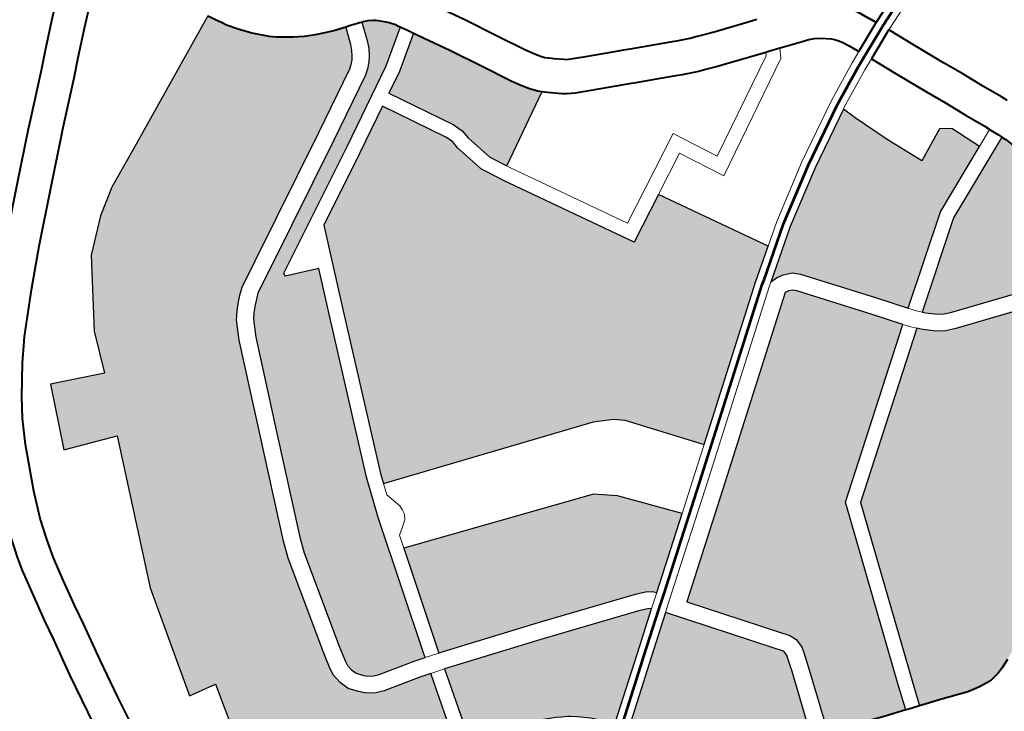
# Model space of a CAD drawing. Header units: metres. Extents: x 149090 to 149776, y 485756 to 486362.
# Tile 31 of 93: x 149571.39 to 149581.58, y 486289.32 to 486296.48. Entities that reach past the tile are written whole.
import ezdxf

# ---------------------------------------------------------------- set-up
doc = ezdxf.new("R2010")
doc.units = ezdxf.units.M
doc.header["$MEASUREMENT"] = 0
for name, color, linetype, lineweight in [('WVB-pen-brm-dik 018', 6, 'Continuous', 13), ('WVB-pen-brm-dik 050', 6, 'Continuous', 53), ('WVB-pen-dik 035', 1, 'Continuous', 40), ('WVB-raster-20%', 254, 'Continuous', 30), ('WVB-raster-60%', 253, 'Continuous', 30)]:
    doc.layers.add(name, color=color, linetype=linetype, lineweight=lineweight)

# ---------------------------------------------------------------- blocks, each defined once
blk = doc.blocks.new('INZET')
at = {"layer": 'WVB-raster-20%'}
for points in [[(-0.124828, -0.076687), (-0.124881, -0.075963), (-0.124881, -0.075504), (-0.124833, -0.075266), (-0.124722, -0.074711), (-0.124532, -0.07403), (-0.124118, -0.072438), (-0.124698, -0.072322), (-0.124072, -0.070026), (-0.12282, -0.067058), (-0.123887, -0.066664), (-0.12333, -0.065389), (-0.122287, -0.065852), (-0.121962, -0.065017), (-0.121104, -0.063696), (-0.120478, -0.063139), (-0.119945, -0.062791), (-0.119018, -0.062351), (-0.116277, -0.061034), (-0.116225, -0.061122), (-0.11617, -0.061215), (-0.116119, -0.061309), (-0.116065, -0.06141), (-0.115915, -0.061618), (-0.115731, -0.061848), (-0.115482, -0.062108), (-0.115365, -0.062212), (-0.115081, -0.062413), (-0.114884, -0.06253), (-0.114676, -0.062638), (-0.11449, -0.06272), (-0.114321, -0.062787), (-0.114074, -0.062866), (-0.114107, -0.06296), (-0.114198, -0.063226), (-0.114251, -0.063343), (-0.114307, -0.063433), (-0.114361, -0.0635), (-0.114433, -0.063571), (-0.114506, -0.063624), (-0.115791, -0.064335), (-0.118399, -0.065744), (-0.118933, -0.066033), (-0.119063, -0.066144), (-0.119167, -0.066238), (-0.119301, -0.066378), (-0.119415, -0.066522), (-0.119611, -0.066897), (-0.120384, -0.068727), (-0.121264, -0.07083), (-0.121387, -0.07117), (-0.121917, -0.073204), (-0.121997, -0.073541), (-0.122016, -0.073691), (-0.121991, -0.073897), (-0.121924, -0.07409), (-0.121792, -0.074267), (-0.121672, -0.074387), (-0.121509, -0.074493), (-0.121348, -0.074561), (-0.12058, -0.074754), (-0.120352, -0.074823), (-0.120784, -0.076342), (-0.121033, -0.076284), (-0.121129, -0.076264), (-0.121249, -0.076246), (-0.121463, -0.076225), (-0.121705, -0.076221), (-0.121832, -0.076221), (-0.12204, -0.076241), (-0.122268, -0.076275), (-0.122403, -0.076317), (-0.122671, -0.076389), (-0.123137, -0.07649), (-0.123221, -0.076508), (-0.123638, -0.076581), (-0.124155, -0.076661), (-0.124259, -0.07667), (-0.124496, -0.076679), (-0.124711, -0.076684)], [(-0.112996, -0.074205), (-0.114045, -0.072854), (-0.114222, -0.072698), (-0.114597, -0.072501), (-0.118883, -0.071041), (-0.118813, -0.070839), (-0.117506, -0.067642), (-0.116809, -0.065965), (-0.115336, -0.065169), (-0.114397, -0.064649), (-0.113695, -0.065925), (-0.113639, -0.06608), (-0.113623, -0.066255), (-0.113475, -0.066892), (-0.11327, -0.067287), (-0.11324, -0.067346), (-0.111768, -0.069951), (-0.110788, -0.069434), (-0.10955, -0.071616), (-0.110192, -0.072076)], [(-0.107918, -0.074338), (-0.108334, -0.073782), (-0.109331, -0.072476), (-0.10946, -0.072356), (-0.109631, -0.07228), (-0.109785, -0.072252), (-0.109913, -0.072252), (-0.109929, -0.072257), (-0.108938, -0.071547), (-0.107819, -0.070851), (-0.106638, -0.070194), (-0.10654, -0.070482), (-0.106257, -0.071229), (-0.105929, -0.072003), (-0.105246, -0.071675), (-0.105037, -0.071812), (-0.104784, -0.072448), (-0.106224, -0.073088)], [(-0.115565, -0.076149), (-0.11563, -0.076078), (-0.115746, -0.076005), (-0.11594, -0.075925), (-0.117901, -0.075251), (-0.119902, -0.074594), (-0.119969, -0.074574), (-0.119951, -0.074511), (-0.119313, -0.072379), (-0.11546, -0.073729), (-0.115075, -0.074041), (-0.114191, -0.075111)], [(-0.104781, -0.07576), (-0.107225, -0.074923), (-0.107409, -0.074843), (-0.107538, -0.074749), (-0.107678, -0.074622), (-0.107727, -0.074569), (-0.106072, -0.073349), (-0.10429, -0.072557), (-0.104266, -0.072616), (-0.104255, -0.072645), (-0.104218, -0.072775), (-0.104168, -0.072952), (-0.104154, -0.073022), (-0.104146, -0.073104), (-0.104142, -0.073214), (-0.104137, -0.073377), (-0.104134, -0.073448), (-0.104141, -0.073616), (-0.104144, -0.0737), (-0.10415, -0.073767), (-0.104175, -0.073906), (-0.104207, -0.074045), (-0.104296, -0.074327), (-0.104314, -0.074379), (-0.104445, -0.074766), (-0.104536, -0.075032)]]:
    blk.add_hatch(color=256, dxfattribs=at).paths.add_polyline_path(points)
at = {"layer": 'WVB-raster-20%', "extrusion": (0, 0, -1)}
for points in [[(0.120256, -0.074487), (0.120239, -0.074427), (0.11938, -0.071558), (0.119094, -0.070733), (0.117783, -0.067528), (0.117413, -0.066636), (0.118075, -0.066364), (0.118059, -0.066299), (0.115479, -0.064906), (0.113856, -0.064008), (0.113151, -0.06352), (0.11319, -0.063453), (0.113208, -0.063421), (0.113289, -0.063309), (0.113361, -0.063232), (0.11348, -0.063117), (0.113532, -0.063076), (0.113627, -0.063024), (0.113742, -0.062977), (0.113776, -0.063074), (0.113872, -0.063356), (0.113942, -0.063509), (0.114021, -0.063636), (0.114101, -0.063734), (0.114205, -0.063839), (0.114318, -0.06392), (0.115623, -0.064642), (0.118233, -0.066052), (0.118733, -0.066322), (0.118831, -0.066407), (0.118924, -0.06649), (0.119037, -0.066608), (0.11912, -0.066713), (0.119295, -0.067047), (0.120061, -0.068863), (0.120938, -0.070957), (0.121052, -0.071274), (0.121577, -0.073289), (0.121652, -0.073604), (0.121664, -0.073692), (0.121648, -0.073817), (0.121611, -0.073924), (0.121526, -0.074037), (0.12145, -0.074114), (0.121344, -0.074183), (0.121236, -0.074228), (0.120487, -0.074417)], [(0.113009, -0.067139), (0.111523, -0.066303), (0.111591, -0.06624), (0.111702, -0.066099), (0.111814, -0.065927), (0.111919, -0.065752), (0.112236, -0.06516), (0.11259, -0.064506), (0.113002, -0.063782), (0.113698, -0.064263), (0.114134, -0.064504), (0.113421, -0.065801), (0.113344, -0.066014), (0.113326, -0.066207), (0.113191, -0.066788)], [(0.112754, -0.081105), (0.112579, -0.080591), (0.111296, -0.07687), (0.1082, -0.074546), (0.108613, -0.073993), (0.109591, -0.072712), (0.109656, -0.072652), (0.109734, -0.072617), (0.109811, -0.072603), (0.113103, -0.075104), (0.115167, -0.076663), (0.113972, -0.078267), (0.113825, -0.078466), (0.11377, -0.078606), (0.113764, -0.078718), (0.113764, -0.078801), (0.113786, -0.078899), (0.113884, -0.079207), (0.11434, -0.080556), (0.114054, -0.080648), (0.113805, -0.080738), (0.113692, -0.080779), (0.113199, -0.080958)], [(0.110972, -0.081622), (0.11075, -0.081581), (0.110617, -0.081543), (0.110429, -0.081462), (0.110269, -0.081385), (0.10997, -0.081217), (0.10973, -0.08108), (0.109638, -0.081029), (0.109002, -0.08068), (0.108549, -0.080433), (0.108389, -0.080346), (0.108289, -0.080293), (0.107749, -0.080008), (0.107081, -0.079633), (0.10699, -0.079584), (0.106635, -0.079393), (0.106567, -0.07935), (0.106465, -0.079277), (0.106333, -0.079174), (0.106208, -0.079067), (0.106116, -0.078968), (0.106039, -0.078882), (0.106006, -0.078844), (0.105874, -0.07868), (0.105789, -0.078566), (0.105751, -0.078504), (0.105718, -0.078444), (0.105674, -0.078354), (0.105583, -0.07815), (0.105547, -0.078057), (0.105452, -0.077782), (0.105335, -0.077451), (0.105275, -0.077287), (0.10522, -0.077134), (0.105138, -0.076892), (0.105111, -0.076804), (0.105036, -0.076567), (0.105, -0.076451), (0.104955, -0.07631), (0.104885, -0.076094), (0.107352, -0.075249), (0.107584, -0.075149), (0.107759, -0.075021), (0.107925, -0.074871), (0.10801, -0.074778), (0.111042, -0.077054), (0.112295, -0.080688), (0.112469, -0.0812), (0.112468, -0.0812), (0.112044, -0.081344), (0.111485, -0.081536), (0.111345, -0.081571), (0.111231, -0.081589)], [(0.117839, -0.077872), (0.116613, -0.076941), (0.115846, -0.076361), (0.115857, -0.076349), (0.115906, -0.076318), (0.116064, -0.076253), (0.118012, -0.075583), (0.120065, -0.07491), (0.120493, -0.076415), (0.120042, -0.076554), (0.119625, -0.076683), (0.119299, -0.076787), (0.118759, -0.077052), (0.118651, -0.077116), (0.118549, -0.077177), (0.118506, -0.077209), (0.118385, -0.077296), (0.118176, -0.077477), (0.118016, -0.077656), (0.117911, -0.077784)]]:
    blk.add_hatch(color=256, dxfattribs=at).paths.add_polyline_path(points)
at = {"layer": 'WVB-raster-60%'}
blk.add_hatch(color=256, dxfattribs=at).paths.add_polyline_path([(-0.114673, -0.080447), (-0.114933, -0.080358), (-0.115591, -0.080129), (-0.115681, -0.080095), (-0.115699, -0.080089), (-0.115903, -0.079987), (-0.116002, -0.079931), (-0.116259, -0.079763), (-0.116414, -0.079642), (-0.116488, -0.079585), (-0.116702, -0.079355), (-0.116896, -0.079111), (-0.117119, -0.078819), (-0.117534, -0.078273), (-0.117594, -0.078194), (-0.117656, -0.07811), (-0.116432, -0.07718), (-0.115655, -0.076593), (-0.114253, -0.078475), (-0.114134, -0.078637), (-0.114117, -0.07868), (-0.114114, -0.078727), (-0.114114, -0.078763), (-0.114124, -0.078808), (-0.114217, -0.079097)])
at = {"layer": 'WVB-pen-brm-dik 018'}
for p, q in [((-0.11898, -0.059254), (-0.118194, -0.058548)), ((-0.117726, -0.059069), (-0.118508, -0.05977)), ((-0.119439, -0.059683), (-0.11898, -0.059254)), ((-0.119749, -0.059973), (-0.119439, -0.059683)), ((-0.118508, -0.05977), (-0.118961, -0.060194)), ((-0.120577, -0.060729), (-0.119749, -0.059973)), ((-0.118961, -0.060194), (-0.119274, -0.060487)), ((-0.119274, -0.060487), (-0.120101, -0.061242)), ((-0.12147, -0.061571), (-0.120664, -0.060811)), ((-0.120664, -0.060811), (-0.120577, -0.060729)), ((-0.119018, -0.062351), (-0.116277, -0.061034)), ((-0.120184, -0.061321), (-0.120989, -0.06208)), ((-0.120101, -0.061242), (-0.120184, -0.061321)), ((-0.120989, -0.06208), (-0.121876, -0.062923)), ((-0.119945, -0.062791), (-0.119018, -0.062351)), ((-0.121876, -0.062923), (-0.122494, -0.063539)), ((-0.120478, -0.063139), (-0.119945, -0.062791)), ((-0.114107, -0.06296), (-0.114198, -0.063226)), ((-0.114074, -0.062866), (-0.114107, -0.06296)), ((-0.113972, -0.062899), (-0.114074, -0.062866)), ((-0.113829, -0.062945), (-0.113972, -0.062899)), ((-0.113789, -0.062957), (-0.113829, -0.062945)), ((-0.11375, -0.062973), (-0.113789, -0.062957)), ((-0.121104, -0.063696), (-0.120478, -0.063139)), ((-0.113872, -0.063356), (-0.113776, -0.063074)), ((-0.113776, -0.063074), (-0.113742, -0.062977)), ((-0.113742, -0.062977), (-0.11375, -0.062973)), ((-0.114251, -0.063343), (-0.114307, -0.063433)), ((-0.114198, -0.063226), (-0.114251, -0.063343)), ((-0.113942, -0.063509), (-0.113872, -0.063356)), ((-0.122494, -0.063539), (-0.123202, -0.064276)), ((-0.114433, -0.063571), (-0.114506, -0.063624)), ((-0.114361, -0.0635), (-0.114433, -0.063571)), ((-0.114307, -0.063433), (-0.114361, -0.0635)), ((-0.114021, -0.063636), (-0.113942, -0.063509)), ((-0.113151, -0.06352), (-0.113856, -0.064008)), ((-0.11315, -0.063522), (-0.113151, -0.06352)), ((-0.113078, -0.063648), (-0.11315, -0.063522)), ((-0.11242, -0.063389), (-0.111978, -0.064166)), ((-0.121962, -0.065017), (-0.121104, -0.063696)), ((-0.114506, -0.063624), (-0.115791, -0.064335)), ((-0.114205, -0.063839), (-0.114101, -0.063734)), ((-0.114101, -0.063734), (-0.114021, -0.063636)), ((-0.113041, -0.063713), (-0.113078, -0.063648)), ((-0.113028, -0.063735), (-0.113041, -0.063713)), ((-0.113002, -0.063782), (-0.113028, -0.063735)), ((-0.115623, -0.064642), (-0.114318, -0.06392)), ((-0.114318, -0.06392), (-0.114205, -0.063839)), ((-0.113698, -0.064263), (-0.113002, -0.063782)), ((-0.113856, -0.064008), (-0.115479, -0.064906)), ((-0.111978, -0.064166), (-0.11162, -0.064829)), ((-0.123202, -0.064276), (-0.123327, -0.064423)), ((-0.115791, -0.064335), (-0.118399, -0.065744)), ((-0.114134, -0.064504), (-0.113698, -0.064263)), ((-0.123327, -0.064423), (-0.12355, -0.064696)), ((-0.113421, -0.065801), (-0.114134, -0.064504)), ((-0.12355, -0.064696), (-0.123968, -0.065265)), ((-0.118233, -0.066052), (-0.115623, -0.064642)), ((-0.115336, -0.065169), (-0.114397, -0.064649)), ((-0.114397, -0.064649), (-0.113695, -0.065925)), ((-0.115479, -0.064906), (-0.118059, -0.066299)), ((-0.11162, -0.064829), (-0.11131, -0.065406)), ((-0.122287, -0.065852), (-0.121962, -0.065017)), ((-0.116809, -0.065965), (-0.115336, -0.065169)), ((-0.123968, -0.065265), (-0.124212, -0.065641)), ((-0.123887, -0.066664), (-0.12333, -0.065389)), ((-0.12333, -0.065389), (-0.122287, -0.065852)), ((-0.11131, -0.065406), (-0.11122, -0.065556)), ((-0.11122, -0.065556), (-0.111133, -0.065691)), ((-0.124212, -0.065641), (-0.124474, -0.06611)), ((-0.118399, -0.065744), (-0.118933, -0.066033)), ((-0.113344, -0.066014), (-0.113421, -0.065801)), ((-0.111133, -0.065691), (-0.111075, -0.065763)), ((-0.111075, -0.065763), (-0.111012, -0.065822)), ((-0.117506, -0.067642), (-0.116809, -0.065965)), ((-0.113695, -0.065925), (-0.113639, -0.06608)), ((-0.113326, -0.066207), (-0.113344, -0.066014)), ((-0.111012, -0.065822), (-0.110932, -0.065896)), ((-0.110932, -0.065896), (-0.110778, -0.066021)), ((-0.110778, -0.066021), (-0.110736, -0.066053)), ((-0.124474, -0.06611), (-0.12489, -0.067004)), ((-0.119063, -0.066144), (-0.119167, -0.066238)), ((-0.118933, -0.066033), (-0.119063, -0.066144)), ((-0.118733, -0.066322), (-0.118233, -0.066052)), ((-0.113639, -0.06608), (-0.113623, -0.066255)), ((-0.113191, -0.066788), (-0.113326, -0.066207)), ((-0.110736, -0.066053), (-0.110654, -0.066101)), ((-0.110654, -0.066101), (-0.110411, -0.066215)), ((-0.110411, -0.066215), (-0.109865, -0.066479)), ((-0.119301, -0.066378), (-0.119415, -0.066522)), ((-0.119167, -0.066238), (-0.119301, -0.066378)), ((-0.118924, -0.06649), (-0.118831, -0.066407)), ((-0.118831, -0.066407), (-0.118733, -0.066322)), ((-0.118059, -0.066299), (-0.118075, -0.066364)), ((-0.118075, -0.066364), (-0.117413, -0.066636)), ((-0.113623, -0.066255), (-0.113475, -0.066892)), ((-0.111523, -0.066303), (-0.113009, -0.067139)), ((-0.111487, -0.066336), (-0.111523, -0.066303)), ((-0.111391, -0.066425), (-0.111487, -0.066336)), ((-0.11121, -0.066572), (-0.111391, -0.066425)), ((-0.119415, -0.066522), (-0.119611, -0.066897)), ((-0.11912, -0.066713), (-0.119037, -0.066608)), ((-0.119037, -0.066608), (-0.118924, -0.06649)), ((-0.111125, -0.066637), (-0.11121, -0.066572)), ((-0.109865, -0.066479), (-0.109619, -0.066594)), ((-0.109619, -0.066594), (-0.109528, -0.066636)), ((-0.12282, -0.067058), (-0.123887, -0.066664)), ((-0.119295, -0.067047), (-0.11912, -0.066713)), ((-0.117413, -0.066636), (-0.117783, -0.067528)), ((-0.113009, -0.067139), (-0.113191, -0.066788)), ((-0.11098, -0.066721), (-0.111125, -0.066637)), ((-0.110712, -0.066847), (-0.11098, -0.066721)), ((-0.109528, -0.066636), (-0.109057, -0.066857)), ((-0.12489, -0.067004), (-0.125106, -0.06754)), ((-0.119611, -0.066897), (-0.120384, -0.068727)), ((-0.113475, -0.066892), (-0.11327, -0.067287)), ((-0.110165, -0.067111), (-0.110712, -0.066847)), ((-0.109057, -0.066857), (-0.10873, -0.067016)), ((-0.10873, -0.067016), (-0.108652, -0.067054)), ((-0.124072, -0.070026), (-0.12282, -0.067058)), ((-0.120061, -0.068863), (-0.119295, -0.067047)), ((-0.113009, -0.067139), (-0.112976, -0.067203)), ((-0.112976, -0.067203), (-0.113009, -0.067139)), ((-0.112976, -0.067203), (-0.11165, -0.069549)), ((-0.11165, -0.069549), (-0.112976, -0.067203)), ((-0.109915, -0.067228), (-0.110165, -0.067111)), ((-0.109825, -0.06727), (-0.109915, -0.067228)), ((-0.108652, -0.067054), (-0.108424, -0.067156)), ((-0.108424, -0.067156), (-0.108387, -0.06717)), ((-0.108387, -0.06717), (-0.108274, -0.067211)), ((-0.108274, -0.067211), (-0.108057, -0.067291)), ((-0.11327, -0.067287), (-0.11324, -0.067346)), ((-0.11324, -0.067346), (-0.111768, -0.069951)), ((-0.109358, -0.067488), (-0.109825, -0.06727)), ((-0.108057, -0.067291), (-0.107906, -0.067347)), ((-0.107906, -0.067347), (-0.107209, -0.067586)), ((-0.125106, -0.06754), (-0.125235, -0.067948)), ((-0.117783, -0.067528), (-0.119094, -0.070733)), ((-0.118813, -0.070839), (-0.117506, -0.067642)), ((-0.109037, -0.067645), (-0.109358, -0.067488)), ((-0.108949, -0.067688), (-0.109037, -0.067645)), ((-0.107209, -0.067586), (-0.107033, -0.067645)), ((-0.108689, -0.067805), (-0.108949, -0.067688)), ((-0.108629, -0.067827), (-0.108689, -0.067805)), ((-0.108516, -0.067868), (-0.108629, -0.067827)), ((-0.126032, -0.068204), (-0.125956, -0.067922)), ((-0.125235, -0.067948), (-0.125282, -0.068111)), ((-0.108299, -0.067948), (-0.108516, -0.067868)), ((-0.108141, -0.068006), (-0.108299, -0.067948)), ((-0.107434, -0.068249), (-0.108141, -0.068006)), ((-0.126138, -0.068722), (-0.126032, -0.068204)), ((-0.125282, -0.068111), (-0.125351, -0.068365)), ((-0.10727, -0.068304), (-0.107434, -0.068249)), ((-0.125351, -0.068365), (-0.125451, -0.068859)), ((-0.109336, -0.069486), (-0.107308, -0.06837)), ((-0.107308, -0.06837), (-0.109336, -0.069486)), ((-0.107308, -0.06837), (-0.10727, -0.068304)), ((-0.10727, -0.068304), (-0.107308, -0.06837)), ((-0.107169, -0.068338), (-0.10727, -0.068304)), ((-0.107074, -0.068369), (-0.107169, -0.068338)), ((-0.10698, -0.068401), (-0.10709, -0.068592)), ((-0.10709, -0.068592), (-0.10698, -0.068401)), ((-0.10698, -0.068401), (-0.107074, -0.068369)), ((-0.106979, -0.068401), (-0.10698, -0.068401)), ((-0.106551, -0.068551), (-0.106979, -0.068401)), ((-0.11165, -0.069549), (-0.10981, -0.068579)), ((-0.10981, -0.068579), (-0.11165, -0.069549)), ((-0.10981, -0.068579), (-0.109336, -0.069486)), ((-0.109336, -0.069486), (-0.10981, -0.068579)), ((-0.10709, -0.068592), (-0.10946, -0.069897)), ((-0.10946, -0.069897), (-0.10709, -0.068592)), ((-0.106391, -0.068608), (-0.106551, -0.068551)), ((-0.106284, -0.068657), (-0.106391, -0.068608)), ((-0.10618, -0.068721), (-0.106284, -0.068657)), ((-0.126252, -0.069307), (-0.126138, -0.068722)), ((-0.125451, -0.068859), (-0.125563, -0.06943)), ((-0.120384, -0.068727), (-0.121264, -0.07083)), ((-0.120938, -0.070957), (-0.120061, -0.068863)), ((-0.106089, -0.068791), (-0.10618, -0.068721)), ((-0.106003, -0.068864), (-0.106089, -0.068791)), ((-0.105961, -0.068909), (-0.106003, -0.068864)), ((-0.109937, -0.068984), (-0.110788, -0.069434)), ((-0.110788, -0.069434), (-0.109937, -0.068984)), ((-0.10946, -0.069897), (-0.109937, -0.068984)), ((-0.109937, -0.068984), (-0.10946, -0.069897)), ((-0.1059, -0.068986), (-0.105961, -0.068909)), ((-0.105852, -0.069062), (-0.1059, -0.068986)), ((-0.105785, -0.069194), (-0.105852, -0.069062)), ((-0.103661, -0.06889), (-0.104925, -0.069395)), ((-0.105706, -0.069366), (-0.105785, -0.069194)), ((-0.126328, -0.069732), (-0.126252, -0.069307)), ((-0.125563, -0.06943), (-0.125639, -0.069857)), ((-0.111768, -0.069951), (-0.110788, -0.069434)), ((-0.110788, -0.069434), (-0.10955, -0.071616)), ((-0.105934, -0.069516), (-0.105688, -0.069406)), ((-0.105688, -0.069406), (-0.105706, -0.069366)), ((-0.104925, -0.069395), (-0.104684, -0.069941)), ((-0.106752, -0.069914), (-0.105934, -0.069516)), ((-0.105565, -0.06968), (-0.105807, -0.069788)), ((-0.105324, -0.070225), (-0.105565, -0.06968)), ((-0.126475, -0.070535), (-0.126328, -0.069732)), ((-0.125639, -0.069857), (-0.125785, -0.070655)), ((-0.105807, -0.069788), (-0.106613, -0.07018)), ((-0.124698, -0.072322), (-0.124072, -0.070026)), ((-0.107971, -0.070593), (-0.106752, -0.069914)), ((-0.104684, -0.069941), (-0.10439, -0.070603)), ((-0.106613, -0.07018), (-0.106638, -0.070194)), ((-0.106638, -0.070194), (-0.10654, -0.070482)), ((-0.105027, -0.070892), (-0.105324, -0.070225)), ((-0.10654, -0.070482), (-0.106257, -0.071229)), ((-0.126617, -0.071394), (-0.126475, -0.070535)), ((-0.125785, -0.070655), (-0.125926, -0.071505)), ((-0.109105, -0.071298), (-0.107971, -0.070593)), ((-0.10439, -0.070603), (-0.104198, -0.071018)), ((-0.121264, -0.07083), (-0.121387, -0.07117)), ((-0.119094, -0.070733), (-0.11938, -0.071558)), ((-0.118883, -0.071041), (-0.118813, -0.070839)), ((-0.104836, -0.071305), (-0.105027, -0.070892)), ((-0.121052, -0.071274), (-0.120938, -0.070957)), ((-0.118883, -0.071041), (-0.118965, -0.071276)), ((-0.118965, -0.071276), (-0.118883, -0.071041)), ((-0.114597, -0.072501), (-0.118883, -0.071041)), ((-0.104198, -0.071018), (-0.103997, -0.07148)), ((-0.121387, -0.07117), (-0.121917, -0.073204)), ((-0.121577, -0.073289), (-0.121052, -0.071274)), ((-0.118965, -0.071276), (-0.118876, -0.071618)), ((-0.118876, -0.071618), (-0.118965, -0.071276)), ((-0.10955, -0.071616), (-0.109105, -0.071298)), ((-0.106257, -0.071229), (-0.105929, -0.072003)), ((-0.104637, -0.071764), (-0.104836, -0.071305)), ((-0.125926, -0.071505), (-0.126066, -0.072407)), ((-0.103997, -0.07148), (-0.103818, -0.071875)), ((-0.11938, -0.071558), (-0.120239, -0.074427)), ((-0.11888, -0.071721), (-0.118895, -0.071813)), ((-0.118895, -0.071813), (-0.11888, -0.071721)), ((-0.118876, -0.071618), (-0.11888, -0.071721)), ((-0.11888, -0.071721), (-0.118876, -0.071618)), ((-0.105929, -0.072003), (-0.105246, -0.071675)), ((-0.105246, -0.071675), (-0.105037, -0.071812)), ((-0.11896, -0.071913), (-0.119098, -0.072017)), ((-0.119098, -0.072017), (-0.11896, -0.071913)), ((-0.118895, -0.071813), (-0.11896, -0.071913)), ((-0.11896, -0.071913), (-0.118895, -0.071813)), ((-0.105037, -0.071812), (-0.104784, -0.072448)), ((-0.104459, -0.072155), (-0.104637, -0.071764)), ((-0.103818, -0.071875), (-0.103769, -0.07199)), ((-0.119232, -0.072109), (-0.119313, -0.072379)), ((-0.119313, -0.072379), (-0.119232, -0.072109)), ((-0.119098, -0.072017), (-0.119232, -0.072109)), ((-0.119232, -0.072109), (-0.119098, -0.072017)), ((-0.124118, -0.072438), (-0.124698, -0.072322)), ((-0.110013, -0.072317), (-0.113315, -0.074825)), ((-0.109929, -0.072257), (-0.110013, -0.072317)), ((-0.109913, -0.072252), (-0.109929, -0.072257)), ((-0.109785, -0.072252), (-0.109913, -0.072252)), ((-0.109631, -0.07228), (-0.109785, -0.072252)), ((-0.10946, -0.072356), (-0.109631, -0.07228)), ((-0.104784, -0.072448), (-0.104406, -0.072281)), ((-0.104406, -0.072281), (-0.104784, -0.072448)), ((-0.104414, -0.072262), (-0.104459, -0.072155)), ((-0.104406, -0.072281), (-0.104414, -0.072262)), ((-0.104375, -0.072355), (-0.104406, -0.072281)), ((-0.124532, -0.07403), (-0.124118, -0.072438)), ((-0.119951, -0.074511), (-0.119313, -0.072379)), ((-0.119313, -0.072379), (-0.11546, -0.073729)), ((-0.114222, -0.072698), (-0.114597, -0.072501)), ((-0.109331, -0.072476), (-0.10946, -0.072356)), ((-0.108334, -0.073782), (-0.109331, -0.072476)), ((-0.104784, -0.072448), (-0.106224, -0.073088)), ((-0.104324, -0.072477), (-0.104375, -0.072355)), ((-0.10429, -0.072557), (-0.104324, -0.072477)), ((-0.114045, -0.072854), (-0.114222, -0.072698)), ((-0.113103, -0.075104), (-0.109811, -0.072603)), ((-0.109811, -0.072603), (-0.109734, -0.072617)), ((-0.109734, -0.072617), (-0.109656, -0.072652)), ((-0.109656, -0.072652), (-0.109591, -0.072712)), ((-0.109591, -0.072712), (-0.108613, -0.073993)), ((-0.106072, -0.073349), (-0.10429, -0.072557)), ((-0.112996, -0.074205), (-0.114045, -0.072854)), ((-0.106224, -0.073088), (-0.107918, -0.074338)), ((-0.121917, -0.073204), (-0.121997, -0.073541)), ((-0.121652, -0.073604), (-0.121577, -0.073289)), ((-0.107727, -0.074569), (-0.106072, -0.073349)), ((-0.121997, -0.073541), (-0.122016, -0.073691)), ((-0.122016, -0.073691), (-0.121991, -0.073897)), ((-0.121664, -0.073692), (-0.121652, -0.073604)), ((-0.121648, -0.073817), (-0.121664, -0.073692)), ((-0.11546, -0.073729), (-0.115075, -0.074041)), ((-0.121991, -0.073897), (-0.121924, -0.07409)), ((-0.121611, -0.073924), (-0.121648, -0.073817)), ((-0.121526, -0.074037), (-0.121611, -0.073924)), ((-0.107918, -0.074338), (-0.108334, -0.073782)), ((-0.121924, -0.07409), (-0.121792, -0.074267)), ((-0.12145, -0.074114), (-0.121526, -0.074037)), ((-0.121344, -0.074183), (-0.12145, -0.074114)), ((-0.115075, -0.074041), (-0.114191, -0.075111)), ((-0.108613, -0.073993), (-0.1082, -0.074546)), ((-0.121792, -0.074267), (-0.121672, -0.074387)), ((-0.121236, -0.074228), (-0.121344, -0.074183)), ((-0.120487, -0.074417), (-0.121236, -0.074228)), ((-0.113496, -0.074586), (-0.112996, -0.074205)), ((-0.107918, -0.074338), (-0.107826, -0.074461)), ((-0.107826, -0.074461), (-0.107918, -0.074338)), ((-0.121672, -0.074387), (-0.121509, -0.074493)), ((-0.121509, -0.074493), (-0.121348, -0.074561)), ((-0.121348, -0.074561), (-0.12058, -0.074754)), ((-0.120256, -0.074487), (-0.120487, -0.074417)), ((-0.120239, -0.074427), (-0.120256, -0.074487)), ((-0.120256, -0.074487), (-0.119969, -0.074574)), ((-0.119969, -0.074574), (-0.120256, -0.074487)), ((-0.119969, -0.074574), (-0.119951, -0.074511)), ((-0.119902, -0.074594), (-0.119969, -0.074574)), ((-0.1082, -0.074546), (-0.111296, -0.07687)), ((-0.108095, -0.074685), (-0.1082, -0.074546)), ((-0.1082, -0.074546), (-0.108095, -0.074685)), ((-0.107826, -0.074461), (-0.107727, -0.074569)), ((-0.107727, -0.074569), (-0.107826, -0.074461)), ((-0.107678, -0.074622), (-0.107727, -0.074569)), ((-0.12058, -0.074754), (-0.120352, -0.074823)), ((-0.117901, -0.075251), (-0.119902, -0.074594)), ((-0.114191, -0.075111), (-0.113496, -0.074586)), ((-0.111042, -0.077054), (-0.10801, -0.074778)), ((-0.10801, -0.074778), (-0.108095, -0.074685)), ((-0.108095, -0.074685), (-0.10801, -0.074778)), ((-0.10801, -0.074778), (-0.107925, -0.074871)), ((-0.107538, -0.074749), (-0.107678, -0.074622)), ((-0.107409, -0.074843), (-0.107538, -0.074749)), ((-0.120352, -0.074823), (-0.120784, -0.076342)), ((-0.120493, -0.076415), (-0.120065, -0.07491)), ((-0.120065, -0.07491), (-0.120352, -0.074823)), ((-0.120352, -0.074823), (-0.120065, -0.07491)), ((-0.120065, -0.07491), (-0.118012, -0.075583)), ((-0.113315, -0.074825), (-0.115376, -0.076382)), ((-0.107925, -0.074871), (-0.107759, -0.075021)), ((-0.107225, -0.074923), (-0.107409, -0.074843)), ((-0.104781, -0.07576), (-0.107225, -0.074923)), ((-0.115167, -0.076663), (-0.113103, -0.075104)), ((-0.107759, -0.075021), (-0.107584, -0.075149)), ((-0.107584, -0.075149), (-0.107352, -0.075249)), ((-0.11594, -0.075925), (-0.117901, -0.075251)), ((-0.107352, -0.075249), (-0.104885, -0.076094)), ((-0.118012, -0.075583), (-0.116064, -0.076253)), ((-0.115746, -0.076005), (-0.11594, -0.075925)), ((-0.11563, -0.076078), (-0.115746, -0.076005)), ((-0.115846, -0.076361), (-0.115565, -0.076149)), ((-0.115565, -0.076149), (-0.11563, -0.076078)), ((-0.116064, -0.076253), (-0.115906, -0.076318)), ((-0.115906, -0.076318), (-0.115857, -0.076349)), ((-0.115857, -0.076349), (-0.115846, -0.076361)), ((-0.115376, -0.076382), (-0.115655, -0.076593)), ((-0.115655, -0.076593), (-0.114253, -0.078475)), ((-0.113972, -0.078267), (-0.115167, -0.076663)), ((-0.111296, -0.07687), (-0.112579, -0.080591)), ((-0.112295, -0.080688), (-0.111042, -0.077054)), ((-0.113825, -0.078466), (-0.113972, -0.078267)), ((-0.114253, -0.078475), (-0.114134, -0.078637)), ((-0.114134, -0.078637), (-0.114117, -0.07868)), ((-0.11377, -0.078606), (-0.113825, -0.078466)), ((-0.113764, -0.078718), (-0.11377, -0.078606)), ((-0.114124, -0.078808), (-0.114217, -0.079097)), ((-0.114114, -0.078763), (-0.114124, -0.078808)), ((-0.114117, -0.07868), (-0.114114, -0.078727)), ((-0.114114, -0.078727), (-0.114114, -0.078763)), ((-0.113786, -0.078899), (-0.113764, -0.078801)), ((-0.113764, -0.078801), (-0.113764, -0.078718)), ((-0.113884, -0.079207), (-0.113786, -0.078899)), ((-0.114217, -0.079097), (-0.114673, -0.080447)), ((-0.11434, -0.080556), (-0.113884, -0.079207)), ((-0.112579, -0.080591), (-0.112754, -0.081105)), ((-0.112469, -0.0812), (-0.112295, -0.080688)), ((-0.112754, -0.081105), (-0.112688, -0.081127)), ((-0.112688, -0.081127), (-0.112469, -0.0812))]:
    blk.add_line(p, q, dxfattribs=at)
at = {"layer": 'WVB-pen-brm-dik 050'}
for p, q in [((-0.105029, -0.069275), (-0.104981, -0.069256)), ((-0.106711, -0.070063), (-0.106711, -0.070063)), ((-0.115746, -0.076474), (-0.115467, -0.076263))]:
    blk.add_line(p, q, dxfattribs=at)
at = {"layer": 'WVB-pen-brm-dik 050', "flags": 128}
for points in [[(-0.104981, -0.069256), (-0.103715, -0.06875), (-0.10354, -0.068684), (-0.103161, -0.068571), (-0.102239, -0.068312), (-0.102203, -0.068302)], [(-0.105626, -0.069543), (-0.105029, -0.069275)], [(-0.106711, -0.070063), (-0.106682, -0.070047), (-0.10587, -0.069652), (-0.105626, -0.069543)], [(-0.110016, -0.072135), (-0.109022, -0.071423), (-0.107895, -0.070722), (-0.106711, -0.070063)], [(-0.115467, -0.076263), (-0.113405, -0.074705), (-0.110103, -0.072196), (-0.110016, -0.072135)], [(-0.117747, -0.077991), (-0.116523, -0.077061), (-0.115746, -0.076474)]]:
    blk.add_lwpolyline(points, dxfattribs=at)
at = {"layer": 'WVB-pen-dik 035', "flags": 128}
for points in [[(-0.118194, -0.058548), (-0.11898, -0.059254), (-0.119439, -0.059683), (-0.119749, -0.059973), (-0.120577, -0.060729), (-0.120664, -0.060811), (-0.12147, -0.061571), (-0.122364, -0.062421), (-0.122994, -0.063049), (-0.123548, -0.063626)], [(-0.125563, -0.06943), (-0.125451, -0.068859), (-0.125351, -0.068365), (-0.125282, -0.068111), (-0.125235, -0.067948), (-0.125106, -0.06754), (-0.12489, -0.067004), (-0.124474, -0.06611), (-0.124212, -0.065641), (-0.123968, -0.065265), (-0.12355, -0.064696), (-0.123327, -0.064423), (-0.123202, -0.064276), (-0.122494, -0.063539), (-0.121876, -0.062923), (-0.120989, -0.06208), (-0.120184, -0.061321), (-0.120101, -0.061242), (-0.119274, -0.060487), (-0.118961, -0.060194), (-0.118508, -0.05977), (-0.117726, -0.059069)], [(-0.116277, -0.061034), (-0.116225, -0.061122), (-0.11617, -0.061215), (-0.116119, -0.061309), (-0.116065, -0.06141), (-0.115915, -0.061618), (-0.115731, -0.061848), (-0.115482, -0.062108), (-0.115365, -0.062212), (-0.115081, -0.062413), (-0.114884, -0.06253), (-0.114676, -0.062638), (-0.11449, -0.06272), (-0.114321, -0.062787), (-0.114074, -0.062866)], [(-0.114074, -0.062866), (-0.113972, -0.062899), (-0.113829, -0.062945), (-0.113789, -0.062957), (-0.11375, -0.062973), (-0.113742, -0.062977)], [(-0.113742, -0.062977), (-0.113627, -0.063024), (-0.113532, -0.063076), (-0.11348, -0.063117), (-0.113361, -0.063232), (-0.113289, -0.063309), (-0.113208, -0.063421), (-0.11319, -0.063453)], [(-0.11319, -0.063453), (-0.113151, -0.06352)], [(-0.113151, -0.06352), (-0.11315, -0.063522), (-0.113078, -0.063648), (-0.113041, -0.063713)], [(-0.107033, -0.067645), (-0.107209, -0.067586), (-0.107906, -0.067347), (-0.108057, -0.067291), (-0.108274, -0.067211), (-0.108387, -0.06717), (-0.108424, -0.067156), (-0.108652, -0.067054), (-0.10873, -0.067016), (-0.109057, -0.066857), (-0.109528, -0.066636), (-0.109619, -0.066594), (-0.109865, -0.066479), (-0.110411, -0.066215), (-0.110654, -0.066101), (-0.110736, -0.066053), (-0.110778, -0.066021), (-0.110932, -0.065896), (-0.111012, -0.065822), (-0.111075, -0.065763), (-0.111133, -0.065691), (-0.11122, -0.065556), (-0.11131, -0.065406), (-0.11162, -0.064829), (-0.111978, -0.064166), (-0.11242, -0.063389)], [(-0.113041, -0.063713), (-0.113028, -0.063735), (-0.113002, -0.063782)], [(-0.113002, -0.063782), (-0.11259, -0.064506), (-0.112236, -0.06516), (-0.111919, -0.065752), (-0.111814, -0.065927), (-0.111702, -0.066099), (-0.111591, -0.06624), (-0.111523, -0.066303)], [(-0.123918, -0.06404), (-0.124104, -0.064267), (-0.124545, -0.064867), (-0.124812, -0.065279), (-0.125097, -0.065791), (-0.125533, -0.066725), (-0.125766, -0.067304), (-0.125905, -0.067745), (-0.125956, -0.067922), (-0.126032, -0.068204), (-0.126138, -0.068722), (-0.126252, -0.069307)], [(-0.111523, -0.066303), (-0.111487, -0.066336), (-0.111391, -0.066425), (-0.11121, -0.066572), (-0.111125, -0.066637), (-0.11098, -0.066721), (-0.110712, -0.066847), (-0.110165, -0.067111), (-0.109915, -0.067228), (-0.109825, -0.06727), (-0.109358, -0.067488), (-0.109037, -0.067645), (-0.108949, -0.067688), (-0.108689, -0.067805), (-0.108629, -0.067827), (-0.108516, -0.067868), (-0.108299, -0.067948), (-0.108141, -0.068006), (-0.107434, -0.068249), (-0.10727, -0.068304)], [(-0.105049, -0.069122), (-0.10377, -0.068611), (-0.103588, -0.068541), (-0.103203, -0.068427), (-0.10228, -0.068168), (-0.10159, -0.067972), (-0.10118, -0.067831), (-0.099991, -0.067543), (-0.097065, -0.066815), (-0.096553, -0.066689)], [(-0.10727, -0.068304), (-0.107169, -0.068338), (-0.107074, -0.068369), (-0.10698, -0.068401)], [(-0.10698, -0.068401), (-0.106979, -0.068401), (-0.106551, -0.068551), (-0.106391, -0.068608), (-0.106284, -0.068657), (-0.10618, -0.068721), (-0.106089, -0.068791), (-0.106003, -0.068864), (-0.105961, -0.068909), (-0.1059, -0.068986), (-0.105852, -0.069062), (-0.105785, -0.069194), (-0.105706, -0.069366), (-0.105688, -0.069406)], [(-0.105049, -0.069122), (-0.105069, -0.069076), (-0.105155, -0.06889), (-0.105242, -0.068718), (-0.105328, -0.06858), (-0.105389, -0.068504)], [(-0.105389, -0.068504), (-0.105328, -0.06858), (-0.105242, -0.068718), (-0.105155, -0.06889), (-0.105069, -0.069076), (-0.105049, -0.069122)], [(-0.105688, -0.069406), (-0.105049, -0.069122)], [(-0.126252, -0.069307), (-0.126328, -0.069732), (-0.126475, -0.070535), (-0.126617, -0.071394), (-0.126758, -0.0723), (-0.126881, -0.073106), (-0.126993, -0.073821)], [(-0.126301, -0.07393), (-0.12619, -0.073213), (-0.126066, -0.072407), (-0.125926, -0.071505), (-0.125785, -0.070655), (-0.125639, -0.069857), (-0.125563, -0.06943)], [(-0.104967, -0.069412), (-0.105565, -0.06968)], [(-0.104925, -0.069395), (-0.104967, -0.069412)], [(-0.103766, -0.071997), (-0.103769, -0.07199), (-0.103818, -0.071875), (-0.103997, -0.07148), (-0.104198, -0.071018), (-0.10439, -0.070603), (-0.104684, -0.069941), (-0.104925, -0.069395)], [(-0.105565, -0.06968), (-0.105324, -0.070225), (-0.105027, -0.070892), (-0.104836, -0.071305), (-0.104637, -0.071764), (-0.104459, -0.072155), (-0.104414, -0.072262), (-0.104406, -0.072281)], [(-0.104406, -0.072281), (-0.104375, -0.072355), (-0.104324, -0.072477), (-0.10429, -0.072557)], [(-0.10429, -0.072557), (-0.104266, -0.072616), (-0.104255, -0.072645), (-0.104218, -0.072775), (-0.104168, -0.072952), (-0.104154, -0.073022), (-0.104146, -0.073104), (-0.104142, -0.073214), (-0.104137, -0.073377), (-0.104134, -0.073448), (-0.104141, -0.073616), (-0.104144, -0.0737), (-0.10415, -0.073767), (-0.104175, -0.073906), (-0.104207, -0.074045), (-0.104296, -0.074327), (-0.104314, -0.074379), (-0.104445, -0.074766), (-0.104536, -0.075032)], [(-0.110429, -0.081462), (-0.110617, -0.081543), (-0.11075, -0.081581), (-0.110972, -0.081622)], [(-0.112754, -0.081105), (-0.113199, -0.080958), (-0.113692, -0.080779), (-0.113805, -0.080738), (-0.114054, -0.080648), (-0.11434, -0.080556)], [(-0.112469, -0.0812), (-0.112688, -0.081127), (-0.112754, -0.081105)], [(-0.110972, -0.081622), (-0.111231, -0.081589), (-0.111345, -0.081571), (-0.111485, -0.081536), (-0.112044, -0.081344), (-0.112468, -0.0812), (-0.112469, -0.0812)]]:
    blk.add_lwpolyline(points, dxfattribs=at)
at = {"layer": 'WVB-raster-20%', "flags": 128}
for points in [[(-0.120784, -0.076342), (-0.120352, -0.074823), (-0.12058, -0.074754), (-0.121348, -0.074561), (-0.121509, -0.074493), (-0.121672, -0.074387), (-0.121792, -0.074267), (-0.121924, -0.07409), (-0.121991, -0.073897), (-0.122016, -0.073691), (-0.121997, -0.073541), (-0.121917, -0.073204), (-0.121387, -0.07117), (-0.121264, -0.07083), (-0.120384, -0.068727), (-0.119611, -0.066897), (-0.119415, -0.066522), (-0.119301, -0.066378), (-0.119167, -0.066238), (-0.119063, -0.066144), (-0.118933, -0.066033), (-0.118399, -0.065744), (-0.115791, -0.064335), (-0.114506, -0.063624), (-0.114433, -0.063571), (-0.114361, -0.0635), (-0.114307, -0.063433), (-0.114251, -0.063343), (-0.114198, -0.063226), (-0.114107, -0.06296), (-0.114074, -0.062866), (-0.114321, -0.062787), (-0.11449, -0.06272), (-0.114676, -0.062638), (-0.114884, -0.06253), (-0.115081, -0.062413), (-0.115365, -0.062212), (-0.115482, -0.062108), (-0.115731, -0.061848), (-0.115915, -0.061618), (-0.116065, -0.06141), (-0.116119, -0.061309), (-0.11617, -0.061215), (-0.116225, -0.061122)], [(-0.116277, -0.061034), (-0.119018, -0.062351), (-0.119945, -0.062791), (-0.120478, -0.063139), (-0.121104, -0.063696), (-0.121962, -0.065017), (-0.122287, -0.065852), (-0.12333, -0.065389), (-0.123887, -0.066664), (-0.12282, -0.067058), (-0.124072, -0.070026), (-0.124698, -0.072322), (-0.124118, -0.072438), (-0.124532, -0.07403)], [(-0.104266, -0.072616), (-0.10429, -0.072557), (-0.106072, -0.073349), (-0.107727, -0.074569), (-0.107678, -0.074622), (-0.107538, -0.074749), (-0.107409, -0.074843), (-0.107225, -0.074923), (-0.104781, -0.07576)], [(-0.104885, -0.076094), (-0.107352, -0.075249), (-0.107584, -0.075149), (-0.107759, -0.075021), (-0.107925, -0.074871), (-0.10801, -0.074778), (-0.111042, -0.077054), (-0.112295, -0.080688), (-0.112469, -0.0812), (-0.112468, -0.0812), (-0.112044, -0.081344), (-0.111485, -0.081536), (-0.111345, -0.081571), (-0.111231, -0.081589), (-0.110972, -0.081622), (-0.11075, -0.081581), (-0.110617, -0.081543), (-0.110429, -0.081462)]]:
    blk.add_lwpolyline(points, dxfattribs=at)
for points in [[(-0.120256, -0.074487), (-0.120239, -0.074427), (-0.11938, -0.071558), (-0.119094, -0.070733), (-0.117783, -0.067528), (-0.117413, -0.066636), (-0.118075, -0.066364), (-0.118059, -0.066299), (-0.115479, -0.064906), (-0.113856, -0.064008), (-0.113151, -0.06352), (-0.11319, -0.063453), (-0.113208, -0.063421), (-0.113289, -0.063309), (-0.113361, -0.063232), (-0.11348, -0.063117), (-0.113532, -0.063076), (-0.113627, -0.063024), (-0.113742, -0.062977), (-0.113776, -0.063074), (-0.113872, -0.063356), (-0.113942, -0.063509), (-0.114021, -0.063636), (-0.114101, -0.063734), (-0.114205, -0.063839), (-0.114318, -0.06392), (-0.115623, -0.064642), (-0.118233, -0.066052), (-0.118733, -0.066322), (-0.118831, -0.066407), (-0.118924, -0.06649), (-0.119037, -0.066608), (-0.11912, -0.066713), (-0.119295, -0.067047), (-0.120061, -0.068863), (-0.120938, -0.070957), (-0.121052, -0.071274), (-0.121577, -0.073289), (-0.121652, -0.073604), (-0.121664, -0.073692), (-0.121648, -0.073817), (-0.121611, -0.073924), (-0.121526, -0.074037), (-0.12145, -0.074114), (-0.121344, -0.074183), (-0.121236, -0.074228), (-0.120487, -0.074417)], [(-0.111523, -0.066303), (-0.111591, -0.06624), (-0.111702, -0.066099), (-0.111814, -0.065927), (-0.111919, -0.065752), (-0.112236, -0.06516), (-0.11259, -0.064506), (-0.113002, -0.063782), (-0.113698, -0.064263), (-0.114134, -0.064504), (-0.113421, -0.065801), (-0.113344, -0.066014), (-0.113326, -0.066207), (-0.113191, -0.066788), (-0.113009, -0.067139)], [(-0.10955, -0.071616), (-0.110788, -0.069434), (-0.111768, -0.069951), (-0.11324, -0.067346), (-0.11327, -0.067287), (-0.113475, -0.066892), (-0.113623, -0.066255), (-0.113639, -0.06608), (-0.113695, -0.065925), (-0.114397, -0.064649), (-0.115336, -0.065169), (-0.116809, -0.065965), (-0.117506, -0.067642), (-0.118813, -0.070839), (-0.118883, -0.071041), (-0.114597, -0.072501), (-0.114222, -0.072698), (-0.114045, -0.072854), (-0.112996, -0.074205), (-0.110192, -0.072076)], [(-0.104784, -0.072448), (-0.105037, -0.071812), (-0.105246, -0.071675), (-0.105929, -0.072003), (-0.106257, -0.071229), (-0.10654, -0.070482), (-0.106638, -0.070194), (-0.107819, -0.070851), (-0.108938, -0.071547), (-0.109929, -0.072257), (-0.109913, -0.072252), (-0.109785, -0.072252), (-0.109631, -0.07228), (-0.10946, -0.072356), (-0.109331, -0.072476), (-0.108334, -0.073782), (-0.107918, -0.074338), (-0.106224, -0.073088)], [(-0.114191, -0.075111), (-0.115075, -0.074041), (-0.11546, -0.073729), (-0.119313, -0.072379), (-0.119951, -0.074511), (-0.119969, -0.074574), (-0.119902, -0.074594), (-0.117901, -0.075251), (-0.11594, -0.075925), (-0.115746, -0.076005), (-0.11563, -0.076078), (-0.115565, -0.076149)], [(-0.112754, -0.081105), (-0.112579, -0.080591), (-0.111296, -0.07687), (-0.1082, -0.074546), (-0.108613, -0.073993), (-0.109591, -0.072712), (-0.109656, -0.072652), (-0.109734, -0.072617), (-0.109811, -0.072603), (-0.113103, -0.075104), (-0.115167, -0.076663), (-0.113972, -0.078267), (-0.113825, -0.078466), (-0.11377, -0.078606), (-0.113764, -0.078718), (-0.113764, -0.078801), (-0.113786, -0.078899), (-0.113884, -0.079207), (-0.11434, -0.080556), (-0.114054, -0.080648), (-0.113805, -0.080738), (-0.113692, -0.080779), (-0.113199, -0.080958)], [(-0.117839, -0.077872), (-0.116613, -0.076941), (-0.115846, -0.076361), (-0.115857, -0.076349), (-0.115906, -0.076318), (-0.116064, -0.076253), (-0.118012, -0.075583), (-0.120065, -0.07491), (-0.120493, -0.076415), (-0.120042, -0.076554), (-0.119625, -0.076683), (-0.119299, -0.076787), (-0.118759, -0.077052), (-0.118651, -0.077116), (-0.118549, -0.077177), (-0.118506, -0.077209), (-0.118385, -0.077296), (-0.118176, -0.077477), (-0.118016, -0.077656), (-0.117911, -0.077784)]]:
    blk.add_lwpolyline(points, close=True, dxfattribs=at)
at = {"layer": 'WVB-raster-60%', "flags": 128}
blk.add_lwpolyline([(-0.114673, -0.080447), (-0.114217, -0.079097), (-0.114124, -0.078808), (-0.114114, -0.078763), (-0.114114, -0.078727), (-0.114117, -0.07868), (-0.114134, -0.078637), (-0.114253, -0.078475), (-0.115655, -0.076593), (-0.116432, -0.07718), (-0.117656, -0.07811)], dxfattribs=at)

msp = doc.modelspace()

# ---------------------------------------------------------------- block references
at = {"layer": 'WVB-raster-60%', "xscale": 500.0000000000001, "yscale": 500.0000000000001, "zscale": 500.0000000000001, "rotation": 35.19028839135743}
msp.add_blockref('INZET', (149603.259, 486354.964), dxfattribs=at)

doc.saveas('drawing.dxf')
